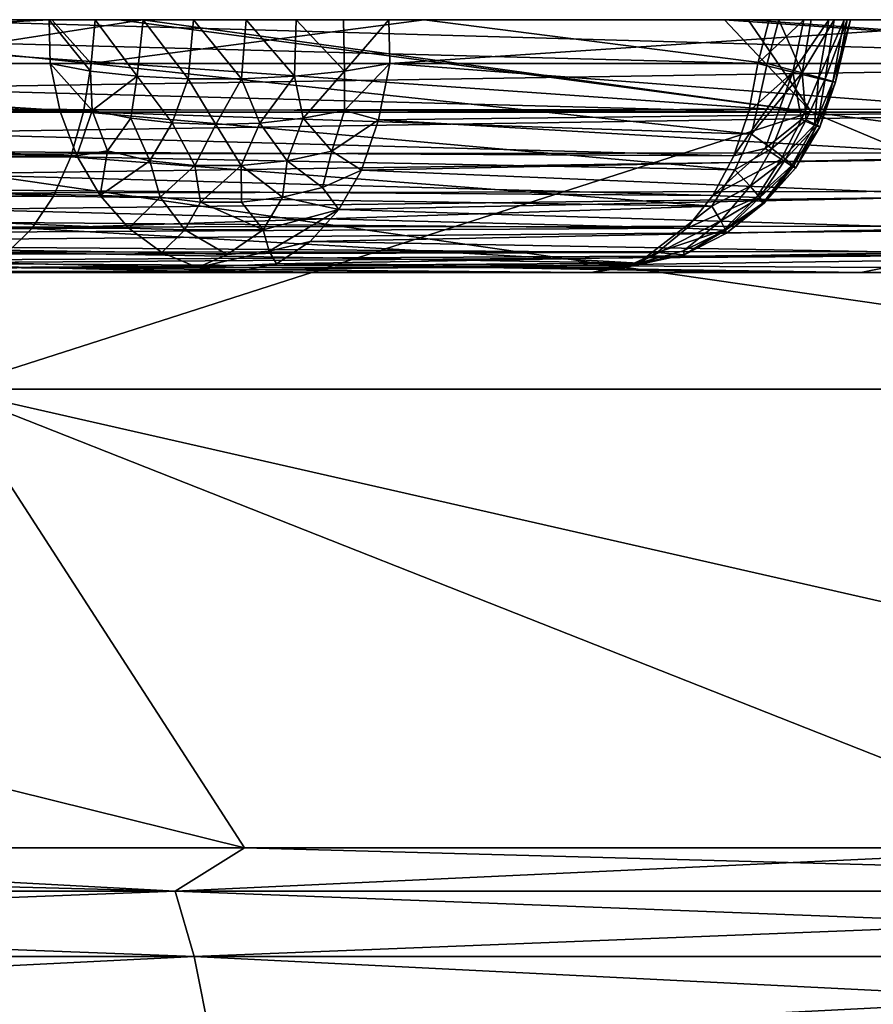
# Model space of a CAD drawing. Header units: millimetres. Extents: x -6.5 to 6.5, y -3 to 1.2.
# Tile 34 of 43: x 0.953 to 1.291, y 0.81 to 1.2. Entities that reach past the tile are written whole.
import ezdxf

# ---------------------------------------------------------------- set-up
doc = ezdxf.new("R2010")
doc.units = ezdxf.units.MM
doc.header["$LTSCALE"] = 65.185185
for name, color, linetype in [('10', 7, 'CONTINUOUS'), ('11', 7, 'CONTINUOUS'), ('12', 7, 'CONTINUOUS'), ('13', 7, 'CONTINUOUS'), ('14', 7, 'CONTINUOUS'), ('16', 7, 'CONTINUOUS'), ('17', 7, 'CONTINUOUS'), ('18', 7, 'CONTINUOUS'), ('19', 7, 'CONTINUOUS'), ('20', 7, 'CONTINUOUS'), ('26', 7, 'CONTINUOUS'), ('27', 7, 'CONTINUOUS'), ('30', 7, 'CONTINUOUS'), ('33', 7, 'CONTINUOUS'), ('34', 7, 'CONTINUOUS'), ('35', 7, 'CONTINUOUS'), ('36', 7, 'CONTINUOUS'), ('5', 7, 'CONTINUOUS'), ('6', 7, 'CONTINUOUS'), ('8', 7, 'CONTINUOUS'), ('9', 7, 'CONTINUOUS')]:
    doc.layers.add(name, color=color, linetype=linetype)

msp = doc.modelspace()

# ---------------------------------------------------------------- linework, layer by layer
at = {"layer": '10', "linetype": 'Continuous'}
for points in [[(0.5884, 1.2, 3.4501), (1.5601, 1.2, 3.13299), (0.58806, 1.2, 2.6175), (0.5884, 1.2, 3.4501)], [(1.5601, 1.2, 3.13299), (1.55903, 1.2, 2.36451), (0.58806, 1.2, 2.6175), (1.5601, 1.2, 3.13299)], [(1.56007, 1.2, -3.13301), (1.47413, 1.2, -3.17435), (0.58806, 1.2, -2.55452), (1.56007, 1.2, -3.13301)], [(1.55903, 1.2, -2.29849), (1.56007, 1.2, -3.13301), (0.58806, 1.2, -2.55452), (1.55903, 1.2, -2.29849)], [(1.47413, 1.2, -3.17435), (1.24097, 1.2, -3.27261), (0.58806, 1.2, -2.55452), (1.47413, 1.2, -3.17435)], [(1.24097, 1.2, -3.27261), (1.00148, 1.2, -3.35354), (0.58806, 1.2, -2.55452), (1.24097, 1.2, -3.27261)], [(1.00148, 1.2, -3.35354), (0.75601, 1.2, -3.41724), (0.58806, 1.2, -2.55452), (1.00148, 1.2, -3.35354)], [(1.55903, 1.2, 2.36451), (1.55903, 1.2, 1.59798), (0.58806, 1.2, 1.78698), (1.55903, 1.2, 2.36451)], [(0.58806, 1.2, 2.6175), (1.55903, 1.2, 2.36451), (0.58806, 1.2, 1.78698), (0.58806, 1.2, 2.6175)], [(0.58806, 1.2, 1.78698), (1.55903, 1.2, 1.59798), (1.04237, 1.2, 1.4055), (0.58806, 1.2, 1.78698)], [(1.56512, 1.2, -0.63479), (0.58806, 1.2, -0.50715), (1.5475, 1.2, -0.63025), (1.56512, 1.2, -0.63479)], [(0.58806, 1.2, -0.50715), (1.56512, 1.2, -0.63479), (1.24931, 1.2, -1.10412), (0.58806, 1.2, -0.50715)], [(1.55903, 1.2, -2.29849), (0.58806, 1.2, -2.55452), (0.59101, 1.2, -1.66572), (1.55903, 1.2, -2.29849)], [(0.58806, 1.2, 0.95647), (0.58806, 1.2, 1.78698), (0.96451, 1.2, 1.37345), (0.58806, 1.2, 0.95647)], [(0.96451, 1.2, 1.37345), (0.58806, 1.2, 1.78698), (0.98269, 1.2, 1.38844), (0.96451, 1.2, 1.37345)], [(0.98269, 1.2, 1.38844), (0.58806, 1.2, 1.78698), (1.00162, 1.2, 1.39882), (0.98269, 1.2, 1.38844)], [(1.00162, 1.2, 1.39882), (0.58806, 1.2, 1.78698), (1.02155, 1.2, 1.40449), (1.00162, 1.2, 1.39882)], [(1.02155, 1.2, 1.40449), (0.58806, 1.2, 1.78698), (1.04237, 1.2, 1.4055), (1.02155, 1.2, 1.40449)], [(1.5475, 1.2, -0.63025), (0.58806, 1.2, -0.50715), (1.53064, 1.2, -0.62189), (1.5475, 1.2, -0.63025)], [(1.53064, 1.2, -0.62189), (0.58806, 1.2, -0.50715), (1.51455, 1.2, -0.6097), (1.53064, 1.2, -0.62189)], [(1.51455, 1.2, -0.6097), (0.58806, 1.2, -0.50715), (0.90637, 1.2, -0.06063), (1.51455, 1.2, -0.6097)], [(0.5884, 1.2, 3.4501), (0.74655, 1.2, 3.41931), (0.99207, 1.2, 3.35634), (0.5884, 1.2, 3.4501)], [(0.5884, 1.2, 3.4501), (0.99207, 1.2, 3.35634), (1.23164, 1.2, 3.27613), (0.5884, 1.2, 3.4501)], [(0.5884, 1.2, 3.4501), (1.23164, 1.2, 3.27613), (1.46494, 1.2, 3.1786), (0.5884, 1.2, 3.4501)], [(0.5884, 1.2, 3.4501), (1.46494, 1.2, 3.1786), (1.5601, 1.2, 3.13299), (0.5884, 1.2, 3.4501)], [(1.55903, 1.2, -2.29849), (0.59101, 1.2, -1.66572), (0.64995, 1.2, -1.6438), (1.55903, 1.2, -2.29849)], [(0.81124, 1.2, -1.57025), (1.55903, 1.2, -2.29849), (0.64995, 1.2, -1.6438), (0.81124, 1.2, -1.57025)], [(0.96553, 1.2, -1.47955), (1.55903, 1.2, -2.29849), (0.81124, 1.2, -1.57025), (0.96553, 1.2, -1.47955)], [(1.55903, 1.2, -1.46586), (1.55903, 1.2, -2.29849), (0.96553, 1.2, -1.47955), (1.55903, 1.2, -1.46586)], [(1.11283, 1.2, -1.37169), (1.55903, 1.2, -1.46586), (0.96553, 1.2, -1.47955), (1.11283, 1.2, -1.37169)], [(1.04237, 1.2, 1.4055), (1.55903, 1.2, 1.59798), (1.06221, 1.2, 1.40251), (1.04237, 1.2, 1.4055)], [(1.06221, 1.2, 1.40251), (1.55903, 1.2, 1.59798), (1.08094, 1.2, 1.39557), (1.06221, 1.2, 1.40251)], [(1.08094, 1.2, 1.39557), (1.55903, 1.2, 1.59798), (1.09883, 1.2, 1.38459), (1.08094, 1.2, 1.39557)], [(1.09883, 1.2, 1.38459), (1.55903, 1.2, 1.59798), (1.35948, 1.2, 1.12937), (1.09883, 1.2, 1.38459)], [(1.25313, 1.2, -1.24667), (1.55903, 1.2, -1.46586), (1.11283, 1.2, -1.37169), (1.25313, 1.2, -1.24667)], [(1.24931, 1.2, -1.10412), (1.56512, 1.2, -0.63479), (1.26296, 1.2, -1.11898), (1.24931, 1.2, -1.10412)], [(1.26597, 1.2, -1.23114), (1.55903, 1.2, -1.46586), (1.25313, 1.2, -1.24667), (1.26597, 1.2, -1.23114)], [(1.56512, 1.2, -0.63479), (1.55903, 1.2, -1.46586), (1.26296, 1.2, -1.11898), (1.56512, 1.2, -0.63479)], [(1.26296, 1.2, -1.11898), (1.55903, 1.2, -1.46586), (1.27287, 1.2, -1.13546), (1.26296, 1.2, -1.11898)], [(1.27499, 1.2, -1.21417), (1.55903, 1.2, -1.46586), (1.26597, 1.2, -1.23114), (1.27499, 1.2, -1.21417)], [(1.27287, 1.2, -1.13546), (1.55903, 1.2, -1.46586), (1.27904, 1.2, -1.15371), (1.27287, 1.2, -1.13546)], [(1.28017, 1.2, -1.19564), (1.55903, 1.2, -1.46586), (1.27499, 1.2, -1.21417), (1.28017, 1.2, -1.19564)], [(1.27904, 1.2, -1.15371), (1.55903, 1.2, -1.46586), (1.2815, 1.2, -1.17463), (1.27904, 1.2, -1.15371)], [(1.2815, 1.2, -1.17463), (1.55903, 1.2, -1.46586), (1.28017, 1.2, -1.19564), (1.2815, 1.2, -1.17463)]]:
    msp.add_3dface(points, dxfattribs=at)
at = {"layer": '11', "linetype": 'Continuous'}
for points in [[(0.58806, 1.2, 0.95647), (0.96451, 1.2, 1.37345), (0.63013, 1.18264, 0.9985), (0.58806, 1.2, 0.95647)], [(0.63013, 1.18264, 0.9985), (0.96451, 1.2, 1.37345), (0.96486, 1.18264, 1.36926), (0.63013, 1.18264, 0.9985)]]:
    msp.add_3dface(points, dxfattribs=at)
at = {"layer": '12', "linetype": 'Continuous'}
for points in [[(0.29541, 1.18264, 0.62774), (0.63013, 1.18264, 0.9985), (0.96879, 1.16371, 1.36571), (0.29541, 1.18264, 0.62774)], [(0.29541, 1.18264, 0.62774), (0.96879, 1.16371, 1.36571), (0.29938, 1.16361, 0.62417), (0.29541, 1.18264, 0.62774)], [(0.96486, 1.18264, 1.36926), (0.96879, 1.16371, 1.36571), (0.63013, 1.18264, 0.9985), (0.96486, 1.18264, 1.36926)], [(0.96879, 1.16371, 1.36571), (0.97544, 1.14608, 1.35971), (0.29938, 1.16361, 0.62417), (0.96879, 1.16371, 1.36571)], [(0.29938, 1.16361, 0.62417), (0.97544, 1.14608, 1.35971), (0.30606, 1.14595, 0.61813), (0.29938, 1.16361, 0.62417)], [(0.97544, 1.14608, 1.35971), (0.98461, 1.13046, 1.35142), (0.30606, 1.14595, 0.61813), (0.97544, 1.14608, 1.35971)], [(0.98461, 1.13046, 1.35142), (0.99599, 1.11752, 1.34115), (0.30606, 1.14595, 0.61813), (0.98461, 1.13046, 1.35142)], [(0.30606, 1.14595, 0.61813), (0.99599, 1.11752, 1.34115), (0.32659, 1.11748, 0.5996), (0.30606, 1.14595, 0.61813)], [(0.99599, 1.11752, 1.34115), (1.00903, 1.1079, 1.32938), (0.32659, 1.11748, 0.5996), (0.99599, 1.11752, 1.34115)], [(1.03795, 1.1, 1.30327), (0.36851, 1.1, 0.56175), (0.32659, 1.11748, 0.5996), (1.03795, 1.1, 1.30327)], [(1.02321, 1.10199, 1.31658), (1.03795, 1.1, 1.30327), (0.32659, 1.11748, 0.5996), (1.02321, 1.10199, 1.31658)], [(1.00903, 1.1079, 1.32938), (1.02321, 1.10199, 1.31658), (0.32659, 1.11748, 0.5996), (1.00903, 1.1079, 1.32938)]]:
    msp.add_3dface(points, dxfattribs=at)
at = {"layer": '13', "linetype": 'Continuous'}
for points in [[(1.17887, 1.1, -1.17733), (0.27217, 1.1, -0.99749), (0.45888, 1.1, -0.52732), (1.17887, 1.1, -1.17733)], [(0.27217, 1.1, -0.99749), (1.17887, 1.1, -1.17733), (0.93133, 1.1, -1.38251), (0.27217, 1.1, -0.99749)]]:
    msp.add_3dface(points, dxfattribs=at)
at = {"layer": '14', "linetype": 'Continuous'}
for points in [[(0.36851, 1.1, 0.56175), (1.03795, 1.1, 1.30327), (1.5462, 1.1, 0.61371), (0.36851, 1.1, 0.56175)], [(0.97383, 1.1, 0.01527), (0.36851, 1.1, 0.56175), (1.66667, 1.1, 0.03142), (0.97383, 1.1, 0.01527)], [(1.66667, 1.1, 0.03142), (0.36851, 1.1, 0.56175), (1.66051, 1.1, 0.13557), (1.66667, 1.1, 0.03142)], [(1.66051, 1.1, 0.13557), (0.36851, 1.1, 0.56175), (1.63235, 1.1, 0.32041), (1.66051, 1.1, 0.13557)], [(1.63235, 1.1, 0.32041), (0.36851, 1.1, 0.56175), (1.59482, 1.1, 0.46979), (1.63235, 1.1, 0.32041)], [(1.59482, 1.1, 0.46979), (0.36851, 1.1, 0.56175), (1.5462, 1.1, 0.61371), (1.59482, 1.1, 0.46979)], [(1.57914, 1.1, -0.5312), (0.97383, 1.1, 0.01527), (1.64848, 1.1, -0.25083), (1.57914, 1.1, -0.5312)], [(1.64848, 1.1, -0.25083), (0.97383, 1.1, 0.01527), (1.6561, 1.1, -0.19545), (1.64848, 1.1, -0.25083)], [(1.6561, 1.1, -0.19545), (0.97383, 1.1, 0.01527), (1.66667, 1.1, 0.03142), (1.6561, 1.1, -0.19545)], [(1.5462, 1.1, 0.61371), (1.03795, 1.1, 1.30327), (1.46892, 1.1, 0.78613), (1.5462, 1.1, 0.61371)], [(1.46892, 1.1, 0.78613), (1.03795, 1.1, 1.30327), (1.41831, 1.1, 0.8757), (1.46892, 1.1, 0.78613)], [(1.41831, 1.1, 0.8757), (1.03795, 1.1, 1.30327), (1.28555, 1.1, 1.06178), (1.41831, 1.1, 0.8757)], [(1.28555, 1.1, 1.06178), (1.03795, 1.1, 1.30327), (1.24935, 1.1, 1.10392), (1.28555, 1.1, 1.06178)]]:
    msp.add_3dface(points, dxfattribs=at)
at = {"layer": '16', "linetype": 'Continuous'}
for points in [[(0.52185, 1.1658, -0.45758), (0.52487, 1.18264, -0.45423), (1.24132, 1.16374, -1.10816), (0.52185, 1.1658, -0.45758)], [(1.24132, 1.16374, -1.10816), (0.52487, 1.18264, -0.45423), (1.24487, 1.18264, -1.10424), (1.24132, 1.16374, -1.10816)], [(0.51691, 1.15, -0.46304), (0.52185, 1.1658, -0.45758), (1.23532, 1.14612, -1.11481), (0.51691, 1.15, -0.46304)], [(1.23532, 1.14612, -1.11481), (0.52185, 1.1658, -0.45758), (1.24132, 1.16374, -1.10816), (1.23532, 1.14612, -1.11481)], [(0.51021, 1.13572, -0.47046), (0.51691, 1.15, -0.46304), (1.22704, 1.13048, -1.12398), (0.51021, 1.13572, -0.47046)], [(1.22704, 1.13048, -1.12398), (0.51691, 1.15, -0.46304), (1.23532, 1.14612, -1.11481), (1.22704, 1.13048, -1.12398)], [(0.50195, 1.1234, -0.47961), (0.51021, 1.13572, -0.47046), (1.21676, 1.11751, -1.13537), (0.50195, 1.1234, -0.47961)], [(1.21676, 1.11751, -1.13537), (0.51021, 1.13572, -0.47046), (1.22704, 1.13048, -1.12398), (1.21676, 1.11751, -1.13537)], [(0.49239, 1.1134, -0.49021), (0.50195, 1.1234, -0.47961), (1.21676, 1.11751, -1.13537), (0.49239, 1.1134, -0.49021)], [(1.20497, 1.1079, -1.14843), (0.49239, 1.1134, -0.49021), (1.21676, 1.11751, -1.13537), (1.20497, 1.1079, -1.14843)], [(0.4818, 1.10603, -0.50194), (0.49239, 1.1134, -0.49021), (1.20497, 1.1079, -1.14843), (0.4818, 1.10603, -0.50194)], [(1.19218, 1.10199, -1.1626), (0.4818, 1.10603, -0.50194), (1.20497, 1.1079, -1.14843), (1.19218, 1.10199, -1.1626)], [(0.47052, 1.10152, -0.51444), (0.4818, 1.10603, -0.50194), (1.19218, 1.10199, -1.1626), (0.47052, 1.10152, -0.51444)], [(1.17887, 1.1, -1.17733), (0.45888, 1.1, -0.52732), (0.47052, 1.10152, -0.51444), (1.17887, 1.1, -1.17733)], [(1.17887, 1.1, -1.17733), (0.47052, 1.10152, -0.51444), (1.19218, 1.10199, -1.1626), (1.17887, 1.1, -1.17733)]]:
    msp.add_3dface(points, dxfattribs=at)
at = {"layer": '17', "linetype": 'Continuous'}
for points in [[(1.24132, 1.16374, -1.10816), (1.24487, 1.18264, -1.10424), (1.25867, 1.17921, -1.12077), (1.24132, 1.16374, -1.10816)], [(1.26239, 1.17897, -1.22815), (1.24855, 1.18264, -1.24693), (1.24234, 1.15478, -1.24), (1.26239, 1.17897, -1.22815)], [(1.23532, 1.14612, -1.11481), (1.24132, 1.16374, -1.10816), (1.25867, 1.17921, -1.12077), (1.23532, 1.14612, -1.11481)], [(1.23532, 1.14612, -1.11481), (1.25867, 1.17921, -1.12077), (1.24771, 1.14907, -1.12569), (1.23532, 1.14612, -1.11481)], [(1.26239, 1.17897, -1.22815), (1.24234, 1.15478, -1.24), (1.2503, 1.14907, -1.22534), (1.26239, 1.17897, -1.22815)], [(1.25867, 1.17921, -1.12077), (1.26208, 1.16046, -1.13844), (1.24771, 1.14907, -1.12569), (1.25867, 1.17921, -1.12077)], [(1.26398, 1.16045, -1.21186), (1.26239, 1.17897, -1.22815), (1.2503, 1.14907, -1.22534), (1.26398, 1.16045, -1.21186)], [(1.25867, 1.17921, -1.12077), (1.26878, 1.17676, -1.14024), (1.26208, 1.16046, -1.13844), (1.25867, 1.17921, -1.12077)], [(1.26208, 1.16046, -1.13844), (1.26878, 1.17676, -1.14024), (1.26727, 1.15824, -1.15634), (1.26208, 1.16046, -1.13844)], [(1.27148, 1.17651, -1.20686), (1.26239, 1.17897, -1.22815), (1.26398, 1.16045, -1.21186), (1.27148, 1.17651, -1.20686)], [(1.26824, 1.15823, -1.19371), (1.27148, 1.17651, -1.20686), (1.26398, 1.16045, -1.21186), (1.26824, 1.15823, -1.19371)], [(1.26878, 1.17676, -1.14024), (1.27455, 1.17542, -1.16177), (1.26727, 1.15824, -1.15634), (1.26878, 1.17676, -1.14024)], [(1.27553, 1.17532, -1.18433), (1.27148, 1.17651, -1.20686), (1.26824, 1.15823, -1.19371), (1.27553, 1.17532, -1.18433)], [(1.26727, 1.15824, -1.15634), (1.27455, 1.17542, -1.16177), (1.26935, 1.15749, -1.17498), (1.26727, 1.15824, -1.15634)], [(1.26935, 1.15749, -1.17498), (1.27553, 1.17532, -1.18433), (1.26824, 1.15823, -1.19371), (1.26935, 1.15749, -1.17498)], [(1.27455, 1.17542, -1.16177), (1.27553, 1.17532, -1.18433), (1.26935, 1.15749, -1.17498), (1.27455, 1.17542, -1.16177)], [(1.26208, 1.16046, -1.13844), (1.25404, 1.14477, -1.14128), (1.24771, 1.14907, -1.12569), (1.26208, 1.16046, -1.13844)], [(1.26398, 1.16045, -1.21186), (1.2503, 1.14907, -1.22534), (1.25581, 1.14477, -1.20943), (1.26398, 1.16045, -1.21186)], [(1.26208, 1.16046, -1.13844), (1.26727, 1.15824, -1.15634), (1.25404, 1.14477, -1.14128), (1.26208, 1.16046, -1.13844)], [(1.26727, 1.15824, -1.15634), (1.2581, 1.14214, -1.15797), (1.25404, 1.14477, -1.14128), (1.26727, 1.15824, -1.15634)], [(1.26824, 1.15823, -1.19371), (1.26398, 1.16045, -1.21186), (1.25581, 1.14477, -1.20943), (1.26824, 1.15823, -1.19371)], [(1.26824, 1.15823, -1.19371), (1.25581, 1.14477, -1.20943), (1.259, 1.14214, -1.19256), (1.26824, 1.15823, -1.19371)], [(1.26727, 1.15824, -1.15634), (1.26935, 1.15749, -1.17498), (1.2581, 1.14214, -1.15797), (1.26727, 1.15824, -1.15634)], [(1.26935, 1.15749, -1.17498), (1.25977, 1.14125, -1.17523), (1.2581, 1.14214, -1.15797), (1.26935, 1.15749, -1.17498)], [(1.26824, 1.15823, -1.19371), (1.259, 1.14214, -1.19256), (1.25977, 1.14125, -1.17523), (1.26824, 1.15823, -1.19371)], [(1.26935, 1.15749, -1.17498), (1.26824, 1.15823, -1.19371), (1.25977, 1.14125, -1.17523), (1.26935, 1.15749, -1.17498)], [(1.24234, 1.15478, -1.24), (1.23577, 1.14055, -1.23415), (1.2503, 1.14907, -1.22534), (1.24234, 1.15478, -1.24)], [(1.22704, 1.13048, -1.12398), (1.23532, 1.14612, -1.11481), (1.24771, 1.14907, -1.12569), (1.22704, 1.13048, -1.12398)], [(1.25404, 1.14477, -1.14128), (1.22704, 1.13048, -1.12398), (1.24771, 1.14907, -1.12569), (1.25404, 1.14477, -1.14128)], [(1.23577, 1.14055, -1.23415), (1.24184, 1.13412, -1.21851), (1.2503, 1.14907, -1.22534), (1.23577, 1.14055, -1.23415)], [(1.2503, 1.14907, -1.22534), (1.24184, 1.13412, -1.21851), (1.25581, 1.14477, -1.20943), (1.2503, 1.14907, -1.22534)], [(1.24424, 1.12966, -1.14942), (1.22704, 1.13048, -1.12398), (1.25404, 1.14477, -1.14128), (1.24424, 1.12966, -1.14942)], [(1.24184, 1.13412, -1.21851), (1.24559, 1.12966, -1.20184), (1.25581, 1.14477, -1.20943), (1.24184, 1.13412, -1.21851)], [(1.2581, 1.14214, -1.15797), (1.24424, 1.12966, -1.14942), (1.25404, 1.14477, -1.14128), (1.2581, 1.14214, -1.15797)], [(1.24681, 1.12739, -1.16675), (1.24424, 1.12966, -1.14942), (1.2581, 1.14214, -1.15797), (1.24681, 1.12739, -1.16675)], [(1.25581, 1.14477, -1.20943), (1.24559, 1.12966, -1.20184), (1.259, 1.14214, -1.19256), (1.25581, 1.14477, -1.20943)], [(1.24559, 1.12966, -1.20184), (1.24727, 1.12739, -1.1844), (1.259, 1.14214, -1.19256), (1.24559, 1.12966, -1.20184)], [(1.25977, 1.14125, -1.17523), (1.24681, 1.12739, -1.16675), (1.2581, 1.14214, -1.15797), (1.25977, 1.14125, -1.17523)], [(1.24727, 1.12739, -1.1844), (1.24681, 1.12739, -1.16675), (1.25977, 1.14125, -1.17523), (1.24727, 1.12739, -1.1844)], [(1.259, 1.14214, -1.19256), (1.24727, 1.12739, -1.1844), (1.25977, 1.14125, -1.17523), (1.259, 1.14214, -1.19256)], [(1.23577, 1.14055, -1.23415), (1.22663, 1.12629, -1.22516), (1.24184, 1.13412, -1.21851), (1.23577, 1.14055, -1.23415)], [(1.22663, 1.12629, -1.22516), (1.23021, 1.12041, -1.20943), (1.24184, 1.13412, -1.21851), (1.22663, 1.12629, -1.22516)], [(1.24184, 1.13412, -1.21851), (1.23021, 1.12041, -1.20943), (1.24559, 1.12966, -1.20184), (1.24184, 1.13412, -1.21851)], [(1.24424, 1.12966, -1.14942), (1.21676, 1.11751, -1.13537), (1.22704, 1.13048, -1.12398), (1.24424, 1.12966, -1.14942)], [(1.23121, 1.11677, -1.15905), (1.21676, 1.11751, -1.13537), (1.24424, 1.12966, -1.14942), (1.23121, 1.11677, -1.15905)], [(1.23021, 1.12041, -1.20943), (1.23208, 1.11678, -1.19292), (1.24559, 1.12966, -1.20184), (1.23021, 1.12041, -1.20943)], [(1.24681, 1.12739, -1.16675), (1.23121, 1.11677, -1.15905), (1.24424, 1.12966, -1.14942), (1.24681, 1.12739, -1.16675)], [(1.24559, 1.12966, -1.20184), (1.23208, 1.11678, -1.19292), (1.24727, 1.12739, -1.1844), (1.24559, 1.12966, -1.20184)], [(1.22663, 1.12629, -1.22516), (1.1975, 1.10368, -1.1967), (1.23021, 1.12041, -1.20943), (1.22663, 1.12629, -1.22516)], [(1.23242, 1.11556, -1.17596), (1.23121, 1.11677, -1.15905), (1.24681, 1.12739, -1.16675), (1.23242, 1.11556, -1.17596)], [(1.23208, 1.11678, -1.19292), (1.23242, 1.11556, -1.17596), (1.24727, 1.12739, -1.1844), (1.23208, 1.11678, -1.19292)], [(1.24727, 1.12739, -1.1844), (1.23242, 1.11556, -1.17596), (1.24681, 1.12739, -1.16675), (1.24727, 1.12739, -1.1844)], [(1.1975, 1.10368, -1.1967), (1.21548, 1.10856, -1.19462), (1.23021, 1.12041, -1.20943), (1.1975, 1.10368, -1.1967)], [(1.23021, 1.12041, -1.20943), (1.21548, 1.10856, -1.19462), (1.23208, 1.11678, -1.19292), (1.23021, 1.12041, -1.20943)], [(1.23121, 1.11677, -1.15905), (1.20497, 1.1079, -1.14843), (1.21676, 1.11751, -1.13537), (1.23121, 1.11677, -1.15905)], [(1.21562, 1.107, -1.17639), (1.20497, 1.1079, -1.14843), (1.23121, 1.11677, -1.15905), (1.21562, 1.107, -1.17639)], [(1.21548, 1.10856, -1.19462), (1.21562, 1.107, -1.17639), (1.23208, 1.11678, -1.19292), (1.21548, 1.10856, -1.19462)], [(1.23208, 1.11678, -1.19292), (1.21562, 1.107, -1.17639), (1.23242, 1.11556, -1.17596), (1.23208, 1.11678, -1.19292)], [(1.23242, 1.11556, -1.17596), (1.21562, 1.107, -1.17639), (1.23121, 1.11677, -1.15905), (1.23242, 1.11556, -1.17596)], [(1.21562, 1.107, -1.17639), (1.19218, 1.10199, -1.1626), (1.20497, 1.1079, -1.14843), (1.21562, 1.107, -1.17639)], [(1.1975, 1.10368, -1.1967), (1.19218, 1.10199, -1.1626), (1.21562, 1.107, -1.17639), (1.1975, 1.10368, -1.1967)], [(1.21548, 1.10856, -1.19462), (1.1975, 1.10368, -1.1967), (1.21562, 1.107, -1.17639), (1.21548, 1.10856, -1.19462)], [(1.1975, 1.10368, -1.1967), (1.17887, 1.1, -1.17733), (1.19218, 1.10199, -1.1626), (1.1975, 1.10368, -1.1967)]]:
    msp.add_3dface(points, dxfattribs=at)
at = {"layer": '18', "linetype": 'Continuous'}
for points in [[(1.24931, 1.2, -1.10412), (1.26296, 1.2, -1.11898), (1.24487, 1.18264, -1.10424), (1.24931, 1.2, -1.10412)], [(1.24487, 1.18264, -1.10424), (1.26296, 1.2, -1.11898), (1.25867, 1.17921, -1.12077), (1.24487, 1.18264, -1.10424)], [(1.26239, 1.17897, -1.22815), (1.25313, 1.2, -1.24667), (1.24855, 1.18264, -1.24693), (1.26239, 1.17897, -1.22815)], [(1.26597, 1.2, -1.23114), (1.25313, 1.2, -1.24667), (1.26239, 1.17897, -1.22815), (1.26597, 1.2, -1.23114)], [(1.26296, 1.2, -1.11898), (1.27287, 1.2, -1.13546), (1.25867, 1.17921, -1.12077), (1.26296, 1.2, -1.11898)], [(1.25867, 1.17921, -1.12077), (1.27287, 1.2, -1.13546), (1.26878, 1.17676, -1.14024), (1.25867, 1.17921, -1.12077)], [(1.27499, 1.2, -1.21417), (1.26597, 1.2, -1.23114), (1.26239, 1.17897, -1.22815), (1.27499, 1.2, -1.21417)], [(1.27148, 1.17651, -1.20686), (1.27499, 1.2, -1.21417), (1.26239, 1.17897, -1.22815), (1.27148, 1.17651, -1.20686)], [(1.27287, 1.2, -1.13546), (1.27904, 1.2, -1.15371), (1.26878, 1.17676, -1.14024), (1.27287, 1.2, -1.13546)], [(1.26878, 1.17676, -1.14024), (1.27904, 1.2, -1.15371), (1.27455, 1.17542, -1.16177), (1.26878, 1.17676, -1.14024)], [(1.28017, 1.2, -1.19564), (1.27499, 1.2, -1.21417), (1.27148, 1.17651, -1.20686), (1.28017, 1.2, -1.19564)], [(1.27553, 1.17532, -1.18433), (1.28017, 1.2, -1.19564), (1.27148, 1.17651, -1.20686), (1.27553, 1.17532, -1.18433)], [(1.27904, 1.2, -1.15371), (1.2815, 1.2, -1.17463), (1.27455, 1.17542, -1.16177), (1.27904, 1.2, -1.15371)], [(1.27455, 1.17542, -1.16177), (1.2815, 1.2, -1.17463), (1.27553, 1.17532, -1.18433), (1.27455, 1.17542, -1.16177)], [(1.2815, 1.2, -1.17463), (1.28017, 1.2, -1.19564), (1.27553, 1.17532, -1.18433), (1.2815, 1.2, -1.17463)]]:
    msp.add_3dface(points, dxfattribs=at)
at = {"layer": '19', "linetype": 'Continuous'}
for points in [[(0.81124, 1.2, -1.57025), (0.67591, 1.18264, -1.62999), (0.98111, 1.18264, -1.46668), (0.81124, 1.2, -1.57025)], [(0.96553, 1.2, -1.47955), (0.81124, 1.2, -1.57025), (0.98111, 1.18264, -1.46668), (0.96553, 1.2, -1.47955)], [(1.11283, 1.2, -1.37169), (0.96553, 1.2, -1.47955), (0.98111, 1.18264, -1.46668), (1.11283, 1.2, -1.37169)], [(1.24855, 1.18264, -1.24693), (1.11283, 1.2, -1.37169), (0.98111, 1.18264, -1.46668), (1.24855, 1.18264, -1.24693)], [(1.25313, 1.2, -1.24667), (1.11283, 1.2, -1.37169), (1.24855, 1.18264, -1.24693), (1.25313, 1.2, -1.24667)]]:
    msp.add_3dface(points, dxfattribs=at)
at = {"layer": '20', "linetype": 'Continuous'}
for points in [[(0.67385, 1.16356, -1.62504), (0.97813, 1.16356, -1.46222), (0.67591, 1.18264, -1.62999), (0.67385, 1.16356, -1.62504)], [(0.67591, 1.18264, -1.62999), (0.97813, 1.16356, -1.46222), (0.98111, 1.18264, -1.46668), (0.67591, 1.18264, -1.62999)], [(0.97813, 1.16356, -1.46222), (1.24234, 1.15478, -1.24), (0.98111, 1.18264, -1.46668), (0.97813, 1.16356, -1.46222)], [(1.24234, 1.15478, -1.24), (1.24855, 1.18264, -1.24693), (0.98111, 1.18264, -1.46668), (1.24234, 1.15478, -1.24)], [(0.67038, 1.14581, -1.61665), (0.97308, 1.14581, -1.45468), (0.67385, 1.16356, -1.62504), (0.67038, 1.14581, -1.61665)], [(0.67385, 1.16356, -1.62504), (0.97308, 1.14581, -1.45468), (0.97813, 1.16356, -1.46222), (0.67385, 1.16356, -1.62504)], [(0.97308, 1.14581, -1.45468), (1.23577, 1.14055, -1.23415), (0.97813, 1.16356, -1.46222), (0.97308, 1.14581, -1.45468)], [(1.23577, 1.14055, -1.23415), (1.24234, 1.15478, -1.24), (0.97813, 1.16356, -1.46222), (1.23577, 1.14055, -1.23415)], [(0.66562, 1.13022, -1.60518), (0.96618, 1.13022, -1.44436), (0.67038, 1.14581, -1.61665), (0.66562, 1.13022, -1.60518)], [(0.67038, 1.14581, -1.61665), (0.96618, 1.13022, -1.44436), (0.97308, 1.14581, -1.45468), (0.67038, 1.14581, -1.61665)], [(0.96618, 1.13022, -1.44436), (1.22663, 1.12629, -1.22516), (0.97308, 1.14581, -1.45468), (0.96618, 1.13022, -1.44436)], [(1.22663, 1.12629, -1.22516), (1.23577, 1.14055, -1.23415), (0.97308, 1.14581, -1.45468), (1.22663, 1.12629, -1.22516)], [(0.65977, 1.1174, -1.59108), (0.95769, 1.1174, -1.43167), (0.66562, 1.13022, -1.60518), (0.65977, 1.1174, -1.59108)], [(0.66562, 1.13022, -1.60518), (0.95769, 1.1174, -1.43167), (0.96618, 1.13022, -1.44436), (0.66562, 1.13022, -1.60518)], [(0.95769, 1.1174, -1.43167), (1.22663, 1.12629, -1.22516), (0.96618, 1.13022, -1.44436), (0.95769, 1.1174, -1.43167)], [(1.1975, 1.10368, -1.1967), (1.22663, 1.12629, -1.22516), (0.95769, 1.1174, -1.43167), (1.1975, 1.10368, -1.1967)], [(0.65977, 1.1174, -1.59108), (0.94796, 1.10786, -1.41712), (0.95769, 1.1174, -1.43167), (0.65977, 1.1174, -1.59108)], [(0.94796, 1.10786, -1.41712), (1.1975, 1.10368, -1.1967), (0.95769, 1.1174, -1.43167), (0.94796, 1.10786, -1.41712)], [(0.93737, 1.10198, -1.40129), (1.1975, 1.10368, -1.1967), (0.94796, 1.10786, -1.41712), (0.93737, 1.10198, -1.40129)], [(1.17887, 1.1, -1.17733), (1.1975, 1.10368, -1.1967), (0.93737, 1.10198, -1.40129), (1.17887, 1.1, -1.17733)], [(0.93133, 1.1, -1.38251), (1.17887, 1.1, -1.17733), (0.93737, 1.10198, -1.40129), (0.93133, 1.1, -1.38251)]]:
    msp.add_3dface(points, dxfattribs=at)
at = {"layer": '26', "linetype": 'Continuous'}
for points in [[(0.52487, 1.18264, -0.45423), (0.58806, 1.2, -0.50715), (1.24487, 1.18264, -1.10424), (0.52487, 1.18264, -0.45423)], [(0.58806, 1.2, -0.50715), (1.24931, 1.2, -1.10412), (1.24487, 1.18264, -1.10424), (0.58806, 1.2, -0.50715)]]:
    msp.add_3dface(points, dxfattribs=at)
at = {"layer": '27', "linetype": 'Continuous'}
for points in [[(0.30606, 1.16373, 0.49258), (1.51315, 1.18264, -0.6043), (0.90783, 1.18264, -0.05782), (0.30606, 1.16373, 0.49258)], [(1.51643, 1.16475, -0.60067), (1.51315, 1.18264, -0.6043), (0.30606, 1.16373, 0.49258), (1.51643, 1.16475, -0.60067)], [(0.31207, 1.1461, 0.49923), (1.51643, 1.16475, -0.60067), (0.30606, 1.16373, 0.49258), (0.31207, 1.1461, 0.49923)], [(1.52207, 1.14758, -0.59441), (1.51643, 1.16475, -0.60067), (0.31207, 1.1461, 0.49923), (1.52207, 1.14758, -0.59441)], [(0.32035, 1.13047, 0.5084), (1.52207, 1.14758, -0.59441), (0.31207, 1.1461, 0.49923), (0.32035, 1.13047, 0.5084)], [(1.5297, 1.13249, -0.58596), (1.52207, 1.14758, -0.59441), (0.32035, 1.13047, 0.5084), (1.5297, 1.13249, -0.58596)], [(0.33063, 1.11752, 0.51979), (1.5297, 1.13249, -0.58596), (0.32035, 1.13047, 0.5084), (0.33063, 1.11752, 0.51979)], [(1.54041, 1.11839, -0.5741), (1.5297, 1.13249, -0.58596), (0.33063, 1.11752, 0.51979), (1.54041, 1.11839, -0.5741)], [(0.34241, 1.1079, 0.53284), (1.54041, 1.11839, -0.5741), (0.33063, 1.11752, 0.51979), (0.34241, 1.1079, 0.53284)], [(1.55235, 1.10834, -0.56087), (1.54041, 1.11839, -0.5741), (0.34241, 1.1079, 0.53284), (1.55235, 1.10834, -0.56087)], [(0.3552, 1.10199, 0.54701), (1.55235, 1.10834, -0.56087), (0.34241, 1.1079, 0.53284), (0.3552, 1.10199, 0.54701)], [(0.36851, 1.1, 0.56175), (1.55235, 1.10834, -0.56087), (0.3552, 1.10199, 0.54701), (0.36851, 1.1, 0.56175)], [(0.36851, 1.1, 0.56175), (0.97383, 1.1, 0.01527), (1.55235, 1.10834, -0.56087), (0.36851, 1.1, 0.56175)], [(0.97383, 1.1, 0.01527), (1.57914, 1.1, -0.5312), (1.55235, 1.10834, -0.56087), (0.97383, 1.1, 0.01527)]]:
    msp.add_3dface(points, dxfattribs=at)
at = {"layer": '30', "linetype": 'Continuous'}
for points in [[(1.51455, 1.2, -0.6097), (0.90637, 1.2, -0.06063), (1.51315, 1.18264, -0.6043), (1.51455, 1.2, -0.6097)], [(1.51315, 1.18264, -0.6043), (0.90637, 1.2, -0.06063), (0.90783, 1.18264, -0.05782), (1.51315, 1.18264, -0.6043)]]:
    msp.add_3dface(points, dxfattribs=at)
at = {"layer": '33', "linetype": 'Continuous'}
for points in [[(1.09931, 1.18264, 1.3803), (1.35176, 1.16347, 1.12581), (1.09476, 1.1604, 1.37541), (1.09931, 1.18264, 1.3803)], [(1.35591, 1.18264, 1.12926), (1.35176, 1.16347, 1.12581), (1.09931, 1.18264, 1.3803), (1.35591, 1.18264, 1.12926)], [(1.35176, 1.16347, 1.12581), (1.34478, 1.14575, 1.11999), (1.09476, 1.1604, 1.37541), (1.35176, 1.16347, 1.12581)], [(1.09476, 1.1604, 1.37541), (1.34478, 1.14575, 1.11999), (1.088, 1.14045, 1.36611), (1.09476, 1.1604, 1.37541)], [(1.34478, 1.14575, 1.11999), (1.33524, 1.13018, 1.11205), (1.088, 1.14045, 1.36611), (1.34478, 1.14575, 1.11999)], [(1.088, 1.14045, 1.36611), (1.33524, 1.13018, 1.11205), (1.07911, 1.1249, 1.3549), (1.088, 1.14045, 1.36611)], [(1.33524, 1.13018, 1.11205), (1.32352, 1.11738, 1.10229), (1.07911, 1.1249, 1.3549), (1.33524, 1.13018, 1.11205)], [(1.07911, 1.1249, 1.3549), (1.32352, 1.11738, 1.10229), (1.06776, 1.11225, 1.34083), (1.07911, 1.1249, 1.3549)], [(1.32352, 1.11738, 1.10229), (1.31008, 1.10785, 1.09109), (1.06776, 1.11225, 1.34083), (1.32352, 1.11738, 1.10229)], [(1.06776, 1.11225, 1.34083), (1.31008, 1.10785, 1.09109), (1.05442, 1.10338, 1.32312), (1.06776, 1.11225, 1.34083)], [(1.31008, 1.10785, 1.09109), (1.29546, 1.10198, 1.07892), (1.05442, 1.10338, 1.32312), (1.31008, 1.10785, 1.09109)], [(1.24935, 1.1, 1.10392), (1.03795, 1.1, 1.30327), (1.05442, 1.10338, 1.32312), (1.24935, 1.1, 1.10392)], [(1.28555, 1.1, 1.06178), (1.24935, 1.1, 1.10392), (1.05442, 1.10338, 1.32312), (1.28555, 1.1, 1.06178)], [(1.29546, 1.10198, 1.07892), (1.28555, 1.1, 1.06178), (1.05442, 1.10338, 1.32312), (1.29546, 1.10198, 1.07892)], [(1.41831, 1.1, 0.8757), (1.28555, 1.1, 1.06178), (1.29546, 1.10198, 1.07892), (1.41831, 1.1, 0.8757)]]:
    msp.add_3dface(points, dxfattribs=at)
at = {"layer": '34', "linetype": 'Continuous'}
for points in [[(1.09883, 1.2, 1.38459), (1.35948, 1.2, 1.12937), (1.09931, 1.18264, 1.3803), (1.09883, 1.2, 1.38459)], [(1.35948, 1.2, 1.12937), (1.35591, 1.18264, 1.12926), (1.09931, 1.18264, 1.3803), (1.35948, 1.2, 1.12937)]]:
    msp.add_3dface(points, dxfattribs=at)
at = {"layer": '35', "linetype": 'Continuous'}
for points in [[(0.96451, 1.2, 1.37345), (0.98269, 1.2, 1.38844), (0.98081, 1.17969, 1.38278), (0.96451, 1.2, 1.37345)], [(0.96486, 1.18264, 1.36926), (0.96451, 1.2, 1.37345), (0.98081, 1.17969, 1.38278), (0.96486, 1.18264, 1.36926)], [(0.98269, 1.2, 1.38844), (0.9993, 1.17765, 1.39275), (0.98081, 1.17969, 1.38278), (0.98269, 1.2, 1.38844)], [(0.98269, 1.2, 1.38844), (1.00162, 1.2, 1.39882), (0.9993, 1.17765, 1.39275), (0.98269, 1.2, 1.38844)], [(1.00162, 1.2, 1.39882), (1.01952, 1.17661, 1.39873), (0.9993, 1.17765, 1.39275), (1.00162, 1.2, 1.39882)], [(1.00162, 1.2, 1.39882), (1.02155, 1.2, 1.40449), (1.01952, 1.17661, 1.39873), (1.00162, 1.2, 1.39882)], [(1.02155, 1.2, 1.40449), (1.04056, 1.17661, 1.40046), (1.01952, 1.17661, 1.39873), (1.02155, 1.2, 1.40449)], [(1.02155, 1.2, 1.40449), (1.04237, 1.2, 1.4055), (1.04056, 1.17661, 1.40046), (1.02155, 1.2, 1.40449)], [(1.04237, 1.2, 1.4055), (1.06149, 1.17766, 1.39786), (1.04056, 1.17661, 1.40046), (1.04237, 1.2, 1.4055)], [(1.04237, 1.2, 1.4055), (1.06221, 1.2, 1.40251), (1.06149, 1.17766, 1.39786), (1.04237, 1.2, 1.4055)], [(1.06221, 1.2, 1.40251), (1.08137, 1.17969, 1.39104), (1.06149, 1.17766, 1.39786), (1.06221, 1.2, 1.40251)], [(1.06221, 1.2, 1.40251), (1.08094, 1.2, 1.39557), (1.08137, 1.17969, 1.39104), (1.06221, 1.2, 1.40251)], [(1.08094, 1.2, 1.39557), (1.09883, 1.2, 1.38459), (1.08137, 1.17969, 1.39104), (1.08094, 1.2, 1.39557)], [(1.09883, 1.2, 1.38459), (1.09931, 1.18264, 1.3803), (1.08137, 1.17969, 1.39104), (1.09883, 1.2, 1.38459)]]:
    msp.add_3dface(points, dxfattribs=at)
at = {"layer": '36', "linetype": 'Continuous'}
for points in [[(0.96879, 1.16371, 1.36571), (0.96486, 1.18264, 1.36926), (0.98152, 1.1641, 1.37761), (0.96879, 1.16371, 1.36571)], [(0.98152, 1.1641, 1.37761), (0.96486, 1.18264, 1.36926), (0.98081, 1.17969, 1.38278), (0.98152, 1.1641, 1.37761)], [(1.09931, 1.18264, 1.3803), (1.09476, 1.1604, 1.37541), (1.08133, 1.16406, 1.38589), (1.09931, 1.18264, 1.3803)], [(1.09931, 1.18264, 1.3803), (1.08133, 1.16406, 1.38589), (1.08137, 1.17969, 1.39104), (1.09931, 1.18264, 1.3803)], [(0.9993, 1.17765, 1.39275), (0.98152, 1.1641, 1.37761), (0.98081, 1.17969, 1.38278), (0.9993, 1.17765, 1.39275)], [(0.99673, 1.16103, 1.38562), (0.98152, 1.1641, 1.37761), (0.9993, 1.17765, 1.39275), (0.99673, 1.16103, 1.38562)], [(1.01319, 1.15914, 1.39112), (0.99673, 1.16103, 1.38562), (0.9993, 1.17765, 1.39275), (1.01319, 1.15914, 1.39112)], [(1.01952, 1.17661, 1.39873), (1.01319, 1.15914, 1.39112), (0.9993, 1.17765, 1.39275), (1.01952, 1.17661, 1.39873)], [(1.03041, 1.1585, 1.39394), (1.01319, 1.15914, 1.39112), (1.01952, 1.17661, 1.39873), (1.03041, 1.1585, 1.39394)], [(1.04056, 1.17661, 1.40046), (1.03041, 1.1585, 1.39394), (1.01952, 1.17661, 1.39873), (1.04056, 1.17661, 1.40046)], [(1.04786, 1.15913, 1.39399), (1.03041, 1.1585, 1.39394), (1.04056, 1.17661, 1.40046), (1.04786, 1.15913, 1.39399)], [(1.06149, 1.17766, 1.39786), (1.04786, 1.15913, 1.39399), (1.04056, 1.17661, 1.40046), (1.06149, 1.17766, 1.39786)], [(1.06501, 1.161, 1.39128), (1.04786, 1.15913, 1.39399), (1.06149, 1.17766, 1.39786), (1.06501, 1.161, 1.39128)], [(1.08137, 1.17969, 1.39104), (1.06501, 1.161, 1.39128), (1.06149, 1.17766, 1.39786), (1.08137, 1.17969, 1.39104)], [(1.08133, 1.16406, 1.38589), (1.06501, 1.161, 1.39128), (1.08137, 1.17969, 1.39104), (1.08133, 1.16406, 1.38589)], [(0.97544, 1.14608, 1.35971), (0.96879, 1.16371, 1.36571), (0.98152, 1.1641, 1.37761), (0.97544, 1.14608, 1.35971)], [(0.97544, 1.14608, 1.35971), (0.98152, 1.1641, 1.37761), (0.98761, 1.14808, 1.37233), (0.97544, 1.14608, 1.35971)], [(0.98152, 1.1641, 1.37761), (0.99673, 1.16103, 1.38562), (0.98761, 1.14808, 1.37233), (0.98152, 1.1641, 1.37761)], [(0.99673, 1.16103, 1.38562), (1.00428, 1.14422, 1.37913), (0.98761, 1.14808, 1.37233), (0.99673, 1.16103, 1.38562)], [(0.99673, 1.16103, 1.38562), (1.01319, 1.15914, 1.39112), (1.00428, 1.14422, 1.37913), (0.99673, 1.16103, 1.38562)], [(1.04786, 1.15913, 1.39399), (1.06501, 1.161, 1.39128), (1.0587, 1.14421, 1.38362), (1.04786, 1.15913, 1.39399)], [(1.06501, 1.161, 1.39128), (1.07627, 1.14805, 1.37965), (1.0587, 1.14421, 1.38362), (1.06501, 1.161, 1.39128)], [(1.06501, 1.161, 1.39128), (1.08133, 1.16406, 1.38589), (1.07627, 1.14805, 1.37965), (1.06501, 1.161, 1.39128)], [(1.08133, 1.16406, 1.38589), (1.09476, 1.1604, 1.37541), (1.07627, 1.14805, 1.37965), (1.08133, 1.16406, 1.38589)], [(1.01319, 1.15914, 1.39112), (1.02209, 1.14226, 1.38336), (1.00428, 1.14422, 1.37913), (1.01319, 1.15914, 1.39112)], [(1.01319, 1.15914, 1.39112), (1.03041, 1.1585, 1.39394), (1.02209, 1.14226, 1.38336), (1.01319, 1.15914, 1.39112)], [(1.03041, 1.1585, 1.39394), (1.04044, 1.14226, 1.38487), (1.02209, 1.14226, 1.38336), (1.03041, 1.1585, 1.39394)], [(1.03041, 1.1585, 1.39394), (1.04786, 1.15913, 1.39399), (1.04044, 1.14226, 1.38487), (1.03041, 1.1585, 1.39394)], [(1.04786, 1.15913, 1.39399), (1.0587, 1.14421, 1.38362), (1.04044, 1.14226, 1.38487), (1.04786, 1.15913, 1.39399)], [(1.09476, 1.1604, 1.37541), (1.088, 1.14045, 1.36611), (1.07627, 1.14805, 1.37965), (1.09476, 1.1604, 1.37541)], [(0.98461, 1.13046, 1.35142), (0.97544, 1.14608, 1.35971), (0.98761, 1.14808, 1.37233), (0.98461, 1.13046, 1.35142)], [(1.00428, 1.14422, 1.37913), (0.98461, 1.13046, 1.35142), (0.98761, 1.14808, 1.37233), (1.00428, 1.14422, 1.37913)], [(1.07627, 1.14805, 1.37965), (1.07256, 1.13364, 1.36959), (1.0587, 1.14421, 1.38362), (1.07627, 1.14805, 1.37965)], [(1.088, 1.14045, 1.36611), (1.07256, 1.13364, 1.36959), (1.07627, 1.14805, 1.37965), (1.088, 1.14045, 1.36611)], [(1.00842, 1.12976, 1.36803), (0.98461, 1.13046, 1.35142), (1.00428, 1.14422, 1.37913), (1.00842, 1.12976, 1.36803)], [(1.02209, 1.14226, 1.38336), (1.00842, 1.12976, 1.36803), (1.00428, 1.14422, 1.37913), (1.02209, 1.14226, 1.38336)], [(1.02434, 1.12785, 1.37116), (1.00842, 1.12976, 1.36803), (1.02209, 1.14226, 1.38336), (1.02434, 1.12785, 1.37116)], [(1.04044, 1.14226, 1.38487), (1.02434, 1.12785, 1.37116), (1.02209, 1.14226, 1.38336), (1.04044, 1.14226, 1.38487)], [(1.04063, 1.12787, 1.37248), (1.02434, 1.12785, 1.37116), (1.04044, 1.14226, 1.38487), (1.04063, 1.12787, 1.37248)], [(1.0587, 1.14421, 1.38362), (1.05685, 1.12982, 1.37195), (1.04044, 1.14226, 1.38487), (1.0587, 1.14421, 1.38362)], [(1.05685, 1.12982, 1.37195), (1.04063, 1.12787, 1.37248), (1.04044, 1.14226, 1.38487), (1.05685, 1.12982, 1.37195)], [(1.07256, 1.13364, 1.36959), (1.05685, 1.12982, 1.37195), (1.0587, 1.14421, 1.38362), (1.07256, 1.13364, 1.36959)], [(1.088, 1.14045, 1.36611), (1.07911, 1.1249, 1.3549), (1.07256, 1.13364, 1.36959), (1.088, 1.14045, 1.36611)], [(1.07256, 1.13364, 1.36959), (1.07911, 1.1249, 1.3549), (1.05685, 1.12982, 1.37195), (1.07256, 1.13364, 1.36959)], [(1.00842, 1.12976, 1.36803), (0.99599, 1.11752, 1.34115), (0.98461, 1.13046, 1.35142), (1.00842, 1.12976, 1.36803)], [(1.01819, 1.11687, 1.35521), (0.99599, 1.11752, 1.34115), (1.00842, 1.12976, 1.36803), (1.01819, 1.11687, 1.35521)], [(1.02434, 1.12785, 1.37116), (1.01819, 1.11687, 1.35521), (1.00842, 1.12976, 1.36803), (1.02434, 1.12785, 1.37116)], [(1.05685, 1.12982, 1.37195), (1.04913, 1.11689, 1.35774), (1.04063, 1.12787, 1.37248), (1.05685, 1.12982, 1.37195)], [(1.07911, 1.1249, 1.3549), (1.04913, 1.11689, 1.35774), (1.05685, 1.12982, 1.37195), (1.07911, 1.1249, 1.3549)], [(1.04913, 1.11689, 1.35774), (1.01819, 1.11687, 1.35521), (1.02434, 1.12785, 1.37116), (1.04913, 1.11689, 1.35774)], [(1.04063, 1.12787, 1.37248), (1.04913, 1.11689, 1.35774), (1.02434, 1.12785, 1.37116), (1.04063, 1.12787, 1.37248)], [(1.07911, 1.1249, 1.3549), (1.05152, 1.10843, 1.3411), (1.04913, 1.11689, 1.35774), (1.07911, 1.1249, 1.3549)], [(1.06776, 1.11225, 1.34083), (1.05152, 1.10843, 1.3411), (1.07911, 1.1249, 1.3549), (1.06776, 1.11225, 1.34083)], [(1.01819, 1.11687, 1.35521), (1.00903, 1.1079, 1.32938), (0.99599, 1.11752, 1.34115), (1.01819, 1.11687, 1.35521)], [(1.03493, 1.10714, 1.34025), (1.00903, 1.1079, 1.32938), (1.01819, 1.11687, 1.35521), (1.03493, 1.10714, 1.34025)], [(1.04913, 1.11689, 1.35774), (1.03493, 1.10714, 1.34025), (1.01819, 1.11687, 1.35521), (1.04913, 1.11689, 1.35774)], [(1.05152, 1.10843, 1.3411), (1.03493, 1.10714, 1.34025), (1.04913, 1.11689, 1.35774), (1.05152, 1.10843, 1.3411)], [(1.06776, 1.11225, 1.34083), (1.05442, 1.10338, 1.32312), (1.05152, 1.10843, 1.3411), (1.06776, 1.11225, 1.34083)], [(1.03493, 1.10714, 1.34025), (1.02321, 1.10199, 1.31658), (1.00903, 1.1079, 1.32938), (1.03493, 1.10714, 1.34025)], [(1.05442, 1.10338, 1.32312), (1.02321, 1.10199, 1.31658), (1.05152, 1.10843, 1.3411), (1.05442, 1.10338, 1.32312)], [(1.05152, 1.10843, 1.3411), (1.02321, 1.10199, 1.31658), (1.03493, 1.10714, 1.34025), (1.05152, 1.10843, 1.3411)], [(1.05442, 1.10338, 1.32312), (1.03795, 1.1, 1.30327), (1.02321, 1.10199, 1.31658), (1.05442, 1.10338, 1.32312)]]:
    msp.add_3dface(points, dxfattribs=at)
at = {"layer": '5', "linetype": 'Continuous'}
for points in [[(0.33943, 0.85523, -6.26046), (0.69634, 0.87241, -6.18017), (1.01432, 0.85523, -6.18706), (0.33943, 0.85523, -6.26046)], [(0.69634, 0.87241, -6.18017), (1.04177, 0.87241, -6.1314), (1.01432, 0.85523, -6.18706), (0.69634, 0.87241, -6.18017)], [(1.04177, 0.87241, -6.1314), (1.38392, 0.87241, -6.06334), (1.01432, 0.85523, -6.18706), (1.04177, 0.87241, -6.1314)], [(1.01432, 0.85523, -6.18706), (1.38392, 0.87241, -6.06334), (1.67731, 0.85523, -6.04113), (1.01432, 0.85523, -6.18706)], [(0.33943, 0.85523, -6.26046), (1.01432, 0.85523, -6.18706), (0.34196, 0.82939, -6.30699), (0.33943, 0.85523, -6.26046)], [(0.34196, 0.82939, -6.30699), (1.01432, 0.85523, -6.18706), (1.02186, 0.82939, -6.23305), (0.34196, 0.82939, -6.30699)], [(1.01432, 0.85523, -6.18706), (1.67731, 0.85523, -6.04113), (1.02186, 0.82939, -6.23305), (1.01432, 0.85523, -6.18706)], [(1.02186, 0.82939, -6.23305), (1.67731, 0.85523, -6.04113), (1.68978, 0.82939, -6.08603), (1.02186, 0.82939, -6.23305)], [(0.34196, 0.82939, -6.30699), (1.02186, 0.82939, -6.23305), (0.34419, 0.79571, -6.34822), (0.34196, 0.82939, -6.30699)], [(0.34419, 0.79571, -6.34822), (1.02186, 0.82939, -6.23305), (1.02854, 0.79571, -6.2738), (0.34419, 0.79571, -6.34822)], [(1.02186, 0.82939, -6.23305), (1.68978, 0.82939, -6.08603), (1.02854, 0.79571, -6.2738), (1.02186, 0.82939, -6.23305)], [(1.02854, 0.79571, -6.2738), (1.68978, 0.82939, -6.08603), (1.70082, 0.79571, -6.12581), (1.02854, 0.79571, -6.2738)]]:
    msp.add_3dface(points, dxfattribs=at)
at = {"layer": '6', "linetype": 'Continuous'}
for points in [[(0.33943, 0.85523, 6.26046), (1.01432, 0.85523, 6.18706), (0.34872, 0.87241, 6.20949), (0.33943, 0.85523, 6.26046)], [(0.34872, 0.87241, 6.20949), (1.01432, 0.85523, 6.18706), (0.69634, 0.87241, 6.18017), (0.34872, 0.87241, 6.20949)], [(0.69634, 0.87241, 6.18017), (1.01432, 0.85523, 6.18706), (1.04177, 0.87241, 6.1314), (0.69634, 0.87241, 6.18017)], [(1.01432, 0.85523, 6.18706), (1.67731, 0.85523, 6.04113), (1.04177, 0.87241, 6.1314), (1.01432, 0.85523, 6.18706)], [(1.04177, 0.87241, 6.1314), (1.67731, 0.85523, 6.04113), (1.38392, 0.87241, 6.06334), (1.04177, 0.87241, 6.1314)], [(0.34196, 0.82939, 6.30699), (1.02186, 0.82939, 6.23305), (0.33943, 0.85523, 6.26046), (0.34196, 0.82939, 6.30699)], [(0.33943, 0.85523, 6.26046), (1.02186, 0.82939, 6.23305), (1.01432, 0.85523, 6.18706), (0.33943, 0.85523, 6.26046)], [(1.02186, 0.82939, 6.23305), (1.68978, 0.82939, 6.08603), (1.01432, 0.85523, 6.18706), (1.02186, 0.82939, 6.23305)], [(1.01432, 0.85523, 6.18706), (1.68978, 0.82939, 6.08603), (1.67731, 0.85523, 6.04113), (1.01432, 0.85523, 6.18706)], [(0.34419, 0.79571, 6.34822), (1.02854, 0.79571, 6.2738), (0.34196, 0.82939, 6.30699), (0.34419, 0.79571, 6.34822)], [(0.34196, 0.82939, 6.30699), (1.02854, 0.79571, 6.2738), (1.02186, 0.82939, 6.23305), (0.34196, 0.82939, 6.30699)], [(1.02854, 0.79571, 6.2738), (1.70082, 0.79571, 6.12581), (1.02186, 0.82939, 6.23305), (1.02854, 0.79571, 6.2738)], [(1.02186, 0.82939, 6.23305), (1.70082, 0.79571, 6.12581), (1.68978, 0.82939, 6.08603), (1.02186, 0.82939, 6.23305)]]:
    msp.add_3dface(points, dxfattribs=at)
at = {"layer": '8', "linetype": 'Continuous'}
for points in [[(0.99207, 1.2, 3.35634), (0.74655, 1.2, 3.41931), (1.26601, 1.16345, 4.22875), (0.99207, 1.2, 3.35634)], [(1.26601, 1.16345, 4.22875), (0.74655, 1.2, 3.41931), (0.76652, 1.16345, 4.34713), (1.26601, 1.16345, 4.22875)], [(1.23164, 1.2, 3.27613), (0.99207, 1.2, 3.35634), (1.26601, 1.16345, 4.22875), (1.23164, 1.2, 3.27613)], [(1.46494, 1.2, 3.1786), (1.23164, 1.2, 3.27613), (1.74837, 1.16345, 4.05318), (1.46494, 1.2, 3.1786)], [(1.74837, 1.16345, 4.05318), (1.23164, 1.2, 3.27613), (1.26601, 1.16345, 4.22875), (1.74837, 1.16345, 4.05318)], [(0.92441, 1.05387, 5.24258), (1.52678, 1.05387, 5.09981), (0.76652, 1.16345, 4.34713), (0.92441, 1.05387, 5.24258)], [(1.52678, 1.05387, 5.09981), (1.26601, 1.16345, 4.22875), (0.76652, 1.16345, 4.34713), (1.52678, 1.05387, 5.09981)], [(1.52678, 1.05387, 5.09981), (2.10851, 1.05387, 4.88808), (1.26601, 1.16345, 4.22875), (1.52678, 1.05387, 5.09981)], [(2.10851, 1.05387, 4.88808), (1.74837, 1.16345, 4.05318), (1.26601, 1.16345, 4.22875), (2.10851, 1.05387, 4.88808)], [(0.69634, 0.87241, 6.18017), (1.04177, 0.87241, 6.1314), (0.30953, 1.05387, 5.31445), (0.69634, 0.87241, 6.18017)], [(0.30953, 1.05387, 5.31445), (1.04177, 0.87241, 6.1314), (0.92441, 1.05387, 5.24258), (0.30953, 1.05387, 5.31445)], [(1.04177, 0.87241, 6.1314), (1.38392, 0.87241, 6.06334), (0.92441, 1.05387, 5.24258), (1.04177, 0.87241, 6.1314)], [(1.38392, 0.87241, 6.06334), (1.72172, 0.87241, 5.97621), (0.92441, 1.05387, 5.24258), (1.38392, 0.87241, 6.06334)], [(0.92441, 1.05387, 5.24258), (1.72172, 0.87241, 5.97621), (1.52678, 1.05387, 5.09981), (0.92441, 1.05387, 5.24258)]]:
    msp.add_3dface(points, dxfattribs=at)
at = {"layer": '9', "linetype": 'Continuous'}
for points in [[(1.00148, 1.2, -3.35354), (0.76652, 1.16345, -4.34713), (0.75601, 1.2, -3.41724), (1.00148, 1.2, -3.35354)], [(1.26601, 1.16345, -4.22875), (0.76652, 1.16345, -4.34713), (1.00148, 1.2, -3.35354), (1.26601, 1.16345, -4.22875)], [(1.24097, 1.2, -3.27261), (1.26601, 1.16345, -4.22875), (1.00148, 1.2, -3.35354), (1.24097, 1.2, -3.27261)], [(1.74837, 1.16345, -4.05318), (1.26601, 1.16345, -4.22875), (1.24097, 1.2, -3.27261), (1.74837, 1.16345, -4.05318)], [(1.47413, 1.2, -3.17435), (1.74837, 1.16345, -4.05318), (1.24097, 1.2, -3.27261), (1.47413, 1.2, -3.17435)], [(1.26601, 1.16345, -4.22875), (0.92441, 1.05387, -5.24258), (0.76652, 1.16345, -4.34713), (1.26601, 1.16345, -4.22875)], [(1.52678, 1.05387, -5.09981), (0.92441, 1.05387, -5.24258), (1.26601, 1.16345, -4.22875), (1.52678, 1.05387, -5.09981)], [(1.74837, 1.16345, -4.05318), (1.52678, 1.05387, -5.09981), (1.26601, 1.16345, -4.22875), (1.74837, 1.16345, -4.05318)], [(1.04177, 0.87241, -6.1314), (0.69634, 0.87241, -6.18017), (0.92441, 1.05387, -5.24258), (1.04177, 0.87241, -6.1314)], [(1.38392, 0.87241, -6.06334), (1.04177, 0.87241, -6.1314), (0.92441, 1.05387, -5.24258), (1.38392, 0.87241, -6.06334)], [(1.52678, 1.05387, -5.09981), (1.38392, 0.87241, -6.06334), (0.92441, 1.05387, -5.24258), (1.52678, 1.05387, -5.09981)]]:
    msp.add_3dface(points, dxfattribs=at)

doc.saveas('drawing.dxf')
